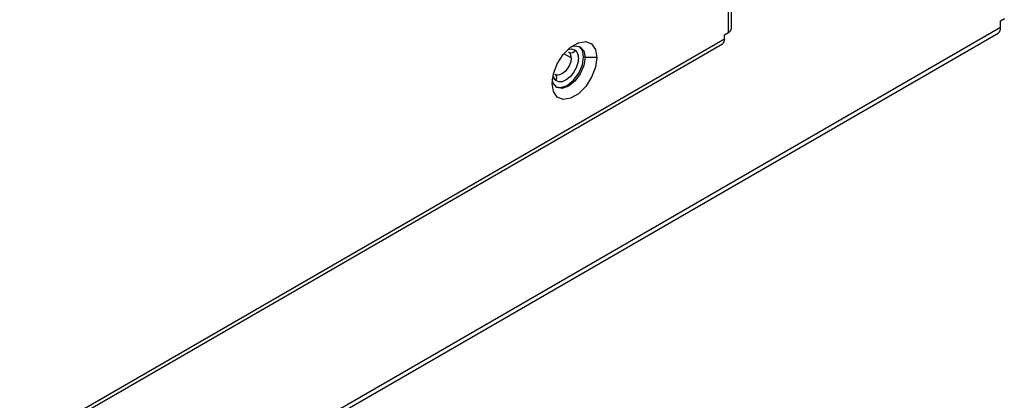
# Model space of a CAD drawing. Header units: millimetres. Extents: x 0 to 1118, y 0 to 864.
# Tile 184 of 254: x 986 to 1002, y 675 to 681. Entities that reach past the tile are written whole.
import ezdxf

# ---------------------------------------------------------------- set-up
doc = ezdxf.new("R2010")
doc.units = ezdxf.units.MM

msp = doc.modelspace()

# ---------------------------------------------------------------- linework, layer by layer
at = {"color": 7, "linetype": 'Continuous', "lineweight": 25}
for p, q in [((997.753, 680.829), (997.753, 731.857)), ((997.704, 680.761), (997.704, 731.789)), ((1002.065, 680.951), (1002.124, 680.985)), ((1002.065, 680.842), (1002.065, 680.951)), ((968.75, 661.543), (1002.023, 680.751)), ((997.645, 680.727), (997.704, 680.761)), ((997.645, 680.659), (997.645, 680.727)), ((968.75, 663.921), (997.611, 680.582)), ((995.144, 680.451), (995.153, 680.445)), ((995.411, 680.362), (995.387, 680.376)), ((995.599, 680.362), (995.411, 680.362))]:
    msp.add_line(p, q, dxfattribs=at)
at = {"color": 8, "linetype": 'Continuous', "lineweight": 25}
for p, q in [((1002.065, 680.842), (968.75, 661.61)), ((997.645, 680.659), (968.75, 663.978)), ((995.187, 680.355), (995.07, 680.423))]:
    msp.add_line(p, q, dxfattribs=at)
at = {"color": 7, "linetype": 'Continuous', "lineweight": 25, "flags": 128}
for points in [[(994.88, 679.947), (994.902, 680.102), (994.965, 680.262), (995.06, 680.41), (995.177, 680.527), (995.302, 680.599), (995.42, 680.618), (995.515, 680.58), (995.578, 680.492), (995.599, 680.362)], [(995.189, 680.536), (995.247, 680.55), (995.333, 680.534), (995.391, 680.468), (995.411, 680.362)], [(995.387, 680.376), (995.367, 680.481), (995.321, 680.54)], [(995.599, 680.362), (995.578, 680.208), (995.515, 680.047), (995.42, 679.899), (995.302, 679.782), (995.177, 679.71), (995.06, 679.691), (994.965, 679.729), (994.902, 679.818), (994.88, 679.947)], [(995.411, 680.362), (995.391, 680.233), (995.333, 680.101), (995.247, 679.985), (995.146, 679.903), (995.044, 679.868), (994.958, 679.884), (994.901, 679.95), (994.884, 680.008)], [(995.305, 680.355), (995.295, 680.278), (995.267, 680.197), (995.224, 680.12), (995.169, 680.053), (995.107, 680.003), (995.045, 679.975), (994.987, 679.971), (994.94, 679.992)], [(994.947, 679.892), (995.021, 679.881), (995.122, 679.916), (995.223, 679.998), (995.31, 680.114), (995.367, 680.247), (995.387, 680.376)]]:
    msp.add_lwpolyline(points, dxfattribs=at)
at = {"color": 8, "linetype": 'Continuous', "lineweight": 25, "flags": 128}
for points in [[(995.136, 680.492), (995.194, 680.502), (995.257, 680.48)], [(995.187, 680.355), (995.18, 680.3), (995.16, 680.242), (995.129, 680.187), (995.09, 680.139), (995.046, 680.104), (995.001, 680.084), (994.96, 680.081), (994.935, 680.09)], [(994.94, 679.992), (994.902, 680.052), (994.896, 680.076)]]:
    msp.add_lwpolyline(points, dxfattribs=at)
at = {"color": 7, "linetype": 'Continuous', "lineweight": 25}
for centre, radius, start, end in [((997.67, 680.837), 0.0838, 294.3747, 354.3052), ((1001.969, 680.83), 0.0959, 304.0564, 7.2558), ((997.566, 680.648), 0.0799, 304.0564, 7.2558), ((995.185, 680.519), 0.0815, 246.4203, 331.4185), ((995.076, 680.364), 0.112, 355.6285, 46.327), ((995.149, 680.367), 0.156, 355.6285, 46.327), ((994.884, 680.038), 0.0722, 321.0959, 53.9385)]:
    msp.add_arc(centre, radius, start, end, dxfattribs=at)

doc.saveas('drawing.dxf')
